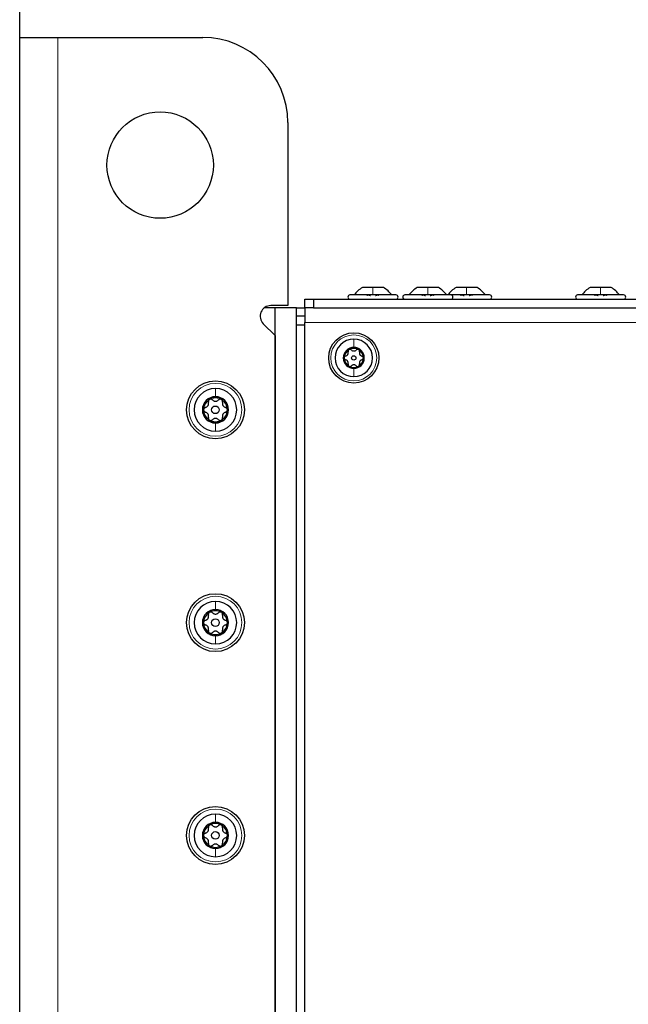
# Paper-space layout 'Blatt3' of a CAD drawing. Header units: millimetres. Extents: x 5 to 418, y 2 to 292.
# Tile 87 of 97: x 192 to 216, y 223 to 262. Entities that reach past the tile are written whole.
import ezdxf

# ---------------------------------------------------------------- set-up
doc = ezdxf.new("R2010")
doc.units = ezdxf.units.MM
doc.layers.add('SLD-0', color=7, linetype='Continuous')
doc.styles.add('SLDTEXTSTYLE0', font='TXT', dxfattribs={"width": 0.605})
doc.dimstyles.new('SLDDIMSTYLE1', dxfattribs={"dimtxt": 3.5, "dimasz": 3.302, "dimexe": 0, "dimexo": 0.0625, "dimgap": 0.875, "dimtad": 1, "dimlfac": 6, "dimrnd": 1e-09, "dimzin": 12, "dimdsep": 46, "dimtxsty": 'SLDTEXTSTYLE0', "dimsah": 1, "dimcen": 0.09, "dimadec": 0, "dimazin": 3, "dimtfac": 1, "dimtofl": 0, "dimtmove": 0, "dimatfit": 3, "dimfxl": 1, "dimfrac": 2, "dimtolj": 1, "dimtzin": 12, "dimarcsym": 0})

# ---------------------------------------------------------------- blocks, each defined once
blk = doc.blocks.new('_D_14')
at = {"layer": 'SLD-0', "color": 7}
for p, q in [((191.925, 260.94), (191.925, 271.94)), ((241.342, 248.456), (241.342, 271.94)), ((241.342, 270.94), (191.925, 270.94))]:
    blk.add_line(p, q, dxfattribs=at)
for points in [[(191.925, 270.94), (195.227, 270.432), (195.227, 271.448)], [(241.342, 270.94), (238.04, 271.448), (238.04, 270.432)]]:
    blk.add_solid(points, dxfattribs=at)
at = {"layer": 'SLD-0', "color": 7, "insert": (210.618, 275.451), "char_height": 3.5, "attachment_point": 1, "style": 'SLDTEXTSTYLE0'}
blk.add_mtext('296,5', dxfattribs=at)

psp = doc.layouts.new('Blatt3')

# ---------------------------------------------------------------- linework, layer by layer
at = {"color": 7, "linetype": 'Continuous', "lineweight": 25}
for p, q in [((191.9253, 99.273), (191.9253, 260.9397)), ((191.9253, 260.9397), (193.4253, 260.9397)), ((193.4253, 260.9397), (199.092, 260.9397)), ((202.4253, 257.6063), (202.4253, 250.4397)), ((205.7586, 251.148), (205.3461, 251.148)), ((206.1711, 251.148), (205.7586, 251.148)), ((207.9086, 251.148), (207.4961, 251.148)), ((208.3211, 251.148), (207.9086, 251.148)), ((209.4253, 251.148), (209.0128, 251.148)), ((209.8378, 251.148), (209.4253, 251.148)), ((214.6753, 251.148), (214.2628, 251.148)), ((215.0878, 251.148), (214.6753, 251.148)), ((203.092, 250.3563), (203.092, 250.6897)), ((203.092, 250.6897), (203.4253, 250.6897)), ((203.4253, 250.6897), (203.4253, 250.3563)), ((203.4253, 250.6897), (230.492, 250.6897)), ((205.7586, 250.8563), (204.8586, 250.8563)), ((206.6586, 250.8563), (205.7586, 250.8563)), ((207.9086, 250.8563), (207.0086, 250.8563)), ((208.8086, 250.8563), (207.9086, 250.8563)), ((209.4253, 250.8563), (208.8086, 250.8563)), ((210.3253, 250.8563), (209.4253, 250.8563)), ((214.6753, 250.8563), (213.7753, 250.8563)), ((215.5753, 250.8563), (214.6753, 250.8563)), ((201.9253, 250.3563), (201.5086, 250.3563)), ((202.4253, 250.4397), (201.7586, 250.4397)), ((201.9253, 164.6897), (201.9253, 250.3563)), ((202.7586, 250.3563), (201.9253, 250.3563)), ((202.7586, 164.6897), (202.7586, 250.3563)), ((202.7586, 250.3563), (203.092, 250.3563)), ((203.092, 250.3563), (203.092, 249.773)), ((203.4253, 250.3563), (203.092, 250.3563)), ((203.4253, 250.3563), (230.0753, 250.3563)), ((203.092, 250.023), (202.7586, 250.023)), ((201.464, 249.7284), (201.9253, 249.2671)), ((202.7586, 106.8563), (202.7586, 249.6897)), ((202.7586, 249.6897), (203.092, 249.6897)), ((203.092, 219.4397), (203.092, 249.773)), ((201.9253, 249.2671), (201.9253, 151.7956))]:
    psp.add_line(p, q, dxfattribs=at)
at = {"color": 7, "linetype": 'Continuous', "lineweight": 18}
for p, q in [((193.4253, 260.9397), (193.4253, 99.273)), ((203.092, 249.773), (229.4086, 249.773))]:
    psp.add_line(p, q, dxfattribs=at)
at = {"color": 7, "linetype": 'Continuous', "lineweight": 25}
for centre, radius in [((197.4253, 255.9397), 2.0833), ((205.0086, 248.3897), 0.9833), ((205.0086, 248.3897), 0.0863), ((199.592, 246.3563), 1.1333), ((199.592, 246.3563), 0.1491), ((199.592, 238.023), 1.1333), ((199.592, 238.023), 0.1491), ((199.592, 229.6897), 1.1333), ((199.592, 229.6897), 0.1491)]:
    psp.add_circle(centre, radius, dxfattribs=at)
at = {"color": 7, "linetype": 'Continuous', "lineweight": 18}
for centre, radius in [((205.0086, 248.3897), 0.9), ((199.592, 246.3563), 1.0333), ((199.592, 238.023), 1.0333), ((199.592, 229.6897), 1.0333)]:
    psp.add_circle(centre, radius, dxfattribs=at)
at = {"color": 7, "linetype": 'Continuous', "lineweight": 25}
for centre, radius, start, end in [((199.092, 257.6063), 3.3333, 0, 90), ((204.8586, 250.773), 0.0833, 90, 270), ((206.6586, 250.773), 0.0833, 270, 90), ((207.0086, 250.773), 0.0833, 90, 270), ((208.8086, 250.773), 0.0833, 270, 90), ((210.3253, 250.773), 0.0833, 270, 90), ((213.7753, 250.773), 0.0833, 90, 270), ((215.5753, 250.773), 0.0833, 270, 90), ((201.7586, 250.023), 0.4167, 90, 225), ((205.0086, 248.3897), 0.7333, 90, 270), ((205.0086, 248.3897), 0.7333, 270, 90), ((205.0086, 248.3897), 0.4125, 90, 270), ((205.0086, 248.3897), 0.375, 120, 180), ((205.0086, 248.3897), 0.375, 60, 120), ((205.0086, 248.3897), 0.4125, 270, 90), ((205.0086, 248.3897), 0.375, 360, 60), ((205.0086, 248.3897), 0.375, 180, 240), ((205.0086, 248.3897), 0.375, 300, 360), ((205.0086, 248.3897), 0.375, 240, 300), ((199.592, 246.3563), 0.8333, 90, 270), ((199.592, 246.3563), 0.8333, 270, 90), ((199.592, 246.3563), 0.5133, 90, 270), ((199.592, 246.3563), 0.4667, 120, 180), ((199.592, 246.3563), 0.4667, 60, 120), ((199.592, 246.3563), 0.5133, 270, 90), ((199.592, 246.3563), 0.4667, 360, 60), ((199.592, 246.3563), 0.4667, 180, 240), ((199.592, 246.3563), 0.4667, 300, 360), ((199.592, 246.3563), 0.4667, 240, 300), ((199.592, 238.023), 0.8333, 90, 270), ((199.592, 238.023), 0.8333, 270, 90), ((199.592, 238.023), 0.5133, 90, 270), ((199.592, 238.023), 0.4667, 120, 180), ((199.592, 238.023), 0.4667, 60, 120), ((199.592, 238.023), 0.5133, 270, 90), ((199.592, 238.023), 0.4667, 0, 60), ((199.592, 238.023), 0.4667, 180, 240), ((199.592, 238.023), 0.4667, 300, 0), ((199.592, 238.023), 0.4667, 240, 300), ((199.592, 229.6897), 0.8333, 90, 270), ((199.592, 229.6897), 0.5133, 90, 270), ((199.592, 229.6897), 0.8333, 270, 90), ((199.592, 229.6897), 0.5133, 270, 90), ((199.592, 229.6897), 0.4667, 120, 180), ((199.592, 229.6897), 0.4667, 60, 120), ((199.592, 229.6897), 0.4667, 0, 60), ((199.592, 229.6897), 0.4667, 180, 240), ((199.592, 229.6897), 0.4667, 300, 0), ((199.592, 229.6897), 0.4667, 240, 300)]:
    psp.add_arc(centre, radius, start, end, dxfattribs=at)
for points, knots in [([(205.3461, 251.148), (205.2843, 251.1086), (205.1607, 251.0297), (205.0704, 250.9141), (205.0253, 250.8563)], [0, 0, 0, 0, 0.4999999, 1, 1, 1, 1]), ([(205.3461, 251.148), (205.2843, 251.1086), (205.1607, 251.0297), (205.0704, 250.9141), (205.0253, 250.8563)], [0, 0, 0, 0, 0.49999987, 1, 1, 1, 1]), ([(206.492, 250.8563), (206.4468, 250.9141), (206.3566, 251.0297), (206.233, 251.1086), (206.1711, 251.148)], [0, 0, 0, 0, 0.5000001, 1, 1, 1, 1]), ([(206.492, 250.8563), (206.4468, 250.9141), (206.3566, 251.0297), (206.233, 251.1086), (206.1711, 251.148)], [0, 0, 0, 0, 0.5000001, 1, 1, 1, 1]), ([(205.5368, 250.8278), (205.5352, 250.8317), (205.5321, 250.8395), (205.537, 250.8487), (205.5498, 250.8548), (205.5702, 250.8571), (205.5954, 250.8549), (205.6214, 250.8488), (205.6454, 250.8395), (205.6572, 250.8317), (205.6632, 250.8278)], [0, 0, 0, 0, 0.1252207, 0.2494814, 0.3743239, 0.4990613, 0.6238954, 0.7493873, 0.8744403, 1, 1, 1, 1]), ([(205.8541, 250.8278), (205.86, 250.8317), (205.8718, 250.8395), (205.8956, 250.8487), (205.9216, 250.8548), (205.9467, 250.8571), (205.9673, 250.8549), (205.9802, 250.8488), (205.9852, 250.8395), (205.9821, 250.8317), (205.9805, 250.8278)], [0, 0, 0, 0, 0.1251933, 0.2494385, 0.3742794, 0.4990244, 0.6238686, 0.7493688, 0.8744304, 1, 1, 1, 1]), ([(207.6868, 250.8278), (207.6852, 250.8317), (207.6821, 250.8395), (207.687, 250.8487), (207.6998, 250.8548), (207.7202, 250.8571), (207.7454, 250.8549), (207.7714, 250.8488), (207.7954, 250.8395), (207.8072, 250.8317), (207.8132, 250.8278)], [0, 0, 0, 0, 0.1252207, 0.2494814, 0.3743239, 0.4990613, 0.6238954, 0.7493873, 0.8744403, 1, 1, 1, 1]), ([(208.0041, 250.8278), (208.01, 250.8317), (208.0218, 250.8395), (208.0456, 250.8487), (208.0716, 250.8548), (208.0967, 250.8571), (208.1173, 250.8549), (208.1302, 250.8488), (208.1352, 250.8395), (208.1321, 250.8317), (208.1305, 250.8278)], [0, 0, 0, 0, 0.1251933, 0.2494385, 0.3742794, 0.4990244, 0.6238686, 0.7493688, 0.8744304, 1, 1, 1, 1]), ([(209.2034, 250.8278), (209.2019, 250.8317), (209.1987, 250.8395), (209.2036, 250.8487), (209.2164, 250.8548), (209.2368, 250.8571), (209.262, 250.8549), (209.2881, 250.8488), (209.3121, 250.8395), (209.3239, 250.8317), (209.3298, 250.8278)], [0, 0, 0, 0, 0.1252207, 0.2494814, 0.3743239, 0.4990613, 0.6238954, 0.7493873, 0.8744403, 1, 1, 1, 1]), ([(209.5208, 250.8278), (209.5267, 250.8317), (209.5385, 250.8395), (209.5623, 250.8487), (209.5882, 250.8548), (209.6134, 250.8571), (209.634, 250.8549), (209.6469, 250.8488), (209.6519, 250.8395), (209.6487, 250.8317), (209.6472, 250.8278)], [0, 0, 0, 0, 0.1251933, 0.2494385, 0.3742794, 0.4990244, 0.6238686, 0.7493688, 0.8744304, 1, 1, 1, 1]), ([(214.4534, 250.8278), (214.4519, 250.8317), (214.4487, 250.8395), (214.4536, 250.8487), (214.4664, 250.8548), (214.4868, 250.8571), (214.512, 250.8549), (214.5381, 250.8488), (214.5621, 250.8395), (214.5739, 250.8317), (214.5798, 250.8278)], [0, 0, 0, 0, 0.1252207, 0.2494814, 0.3743239, 0.4990613, 0.6238954, 0.7493873, 0.8744403, 1, 1, 1, 1]), ([(214.7708, 250.8278), (214.7767, 250.8317), (214.7885, 250.8395), (214.8123, 250.8487), (214.8382, 250.8548), (214.8634, 250.8571), (214.884, 250.8549), (214.8969, 250.8488), (214.9019, 250.8395), (214.8987, 250.8317), (214.8972, 250.8278)], [0, 0, 0, 0, 0.1251933, 0.2494385, 0.3742794, 0.4990244, 0.6238686, 0.7493688, 0.8744304, 1, 1, 1, 1]), ([(204.8211, 248.7144), (204.814, 248.7092), (204.7997, 248.6989), (204.7871, 248.6759), (204.782, 248.6512), (204.7852, 248.6357), (204.7868, 248.628)], [0, 0, 0, 0, 0.2498571, 0.4994664, 0.7490114, 1, 1, 1, 1]), ([(204.9132, 248.7009), (204.9073, 248.7062), (204.8955, 248.7167), (204.8716, 248.7246), (204.8453, 248.7253), (204.8292, 248.718), (204.8211, 248.7144)], [0, 0, 0, 0, 0.24980712, 0.50005507, 0.75030939, 1, 1, 1, 1]), ([(204.9132, 248.7009), (204.9261, 248.6898), (204.9454, 248.6731), (204.9804, 248.662), (205.0084, 248.6587), (205.0365, 248.6619), (205.0717, 248.673), (205.0911, 248.6898), (205.1041, 248.7009)], [0, 0, 0, 0, 0.2491679, 0.3743031, 0.4989033, 0.6239875, 0.7497462, 1, 1, 1, 1]), ([(205.1961, 248.7144), (205.1881, 248.718), (205.1719, 248.7253), (205.1457, 248.7246), (205.1219, 248.7167), (205.11, 248.7062), (205.1041, 248.7009)], [0, 0, 0, 0, 0.250033, 0.4996315, 0.7492277, 1, 1, 1, 1]), ([(205.2305, 248.628), (205.2321, 248.6357), (205.2352, 248.6512), (205.2302, 248.6758), (205.2176, 248.6989), (205.2033, 248.7092), (205.1961, 248.7144)], [0, 0, 0, 0, 0.2498147, 0.4999078, 0.7501201, 1, 1, 1, 1]), ([(204.6913, 248.4626), (204.6838, 248.4601), (204.6689, 248.4552), (204.65, 248.4385), (204.6364, 248.4161), (204.6345, 248.3985), (204.6336, 248.3897)], [0, 0, 0, 0, 0.2498519, 0.4999015, 0.7501147, 1, 1, 1, 1]), ([(204.6336, 248.3897), (204.6345, 248.3809), (204.6364, 248.3633), (204.65, 248.3409), (204.6688, 248.3242), (204.6838, 248.3192), (204.6913, 248.3167)], [0, 0, 0, 0, 0.2499907, 0.4996106, 0.7491271, 1, 1, 1, 1]), ([(204.6913, 248.4626), (204.7074, 248.4682), (204.7316, 248.4767), (204.7587, 248.5014), (204.7755, 248.524), (204.7868, 248.5499), (204.7948, 248.5859), (204.79, 248.6112), (204.7868, 248.628)], [0, 0, 0, 0, 0.24920104, 0.37433782, 0.49893155, 0.62400843, 0.74976002, 1, 1, 1, 1]), ([(204.7868, 248.1514), (204.79, 248.1681), (204.7947, 248.1932), (204.7869, 248.229), (204.7757, 248.255), (204.7589, 248.2777), (204.7317, 248.3026), (204.7075, 248.3111), (204.6913, 248.3167)], [0, 0, 0, 0, 0.2491995, 0.3743362, 0.4989302, 0.6240074, 0.7497593, 1, 1, 1, 1]), ([(205.2305, 248.628), (205.2273, 248.6112), (205.2225, 248.5861), (205.2303, 248.5503), (205.2415, 248.5244), (205.2583, 248.5016), (205.2855, 248.4767), (205.3098, 248.4683), (205.3259, 248.4626)], [0, 0, 0, 0, 0.2491995, 0.3743362, 0.4989302, 0.6240074, 0.7497593, 1, 1, 1, 1]), ([(205.3259, 248.3167), (205.3099, 248.3111), (205.2857, 248.3027), (205.2586, 248.278), (205.2417, 248.2553), (205.2305, 248.2294), (205.2225, 248.1934), (205.2273, 248.1682), (205.2305, 248.1514)], [0, 0, 0, 0, 0.249201, 0.3743378, 0.4989316, 0.6240084, 0.74976, 1, 1, 1, 1]), ([(205.3836, 248.3897), (205.3827, 248.3985), (205.3809, 248.416), (205.3673, 248.4384), (205.3485, 248.4551), (205.3335, 248.4601), (205.3259, 248.4626)], [0, 0, 0, 0, 0.2499907, 0.4996106, 0.7491271, 1, 1, 1, 1]), ([(205.3259, 248.3167), (205.3334, 248.3192), (205.3484, 248.3242), (205.3672, 248.3408), (205.3809, 248.3633), (205.3827, 248.3809), (205.3836, 248.3897)], [0, 0, 0, 0, 0.2498519, 0.4999015, 0.7501147, 1, 1, 1, 1]), ([(204.7868, 248.1514), (204.7852, 248.1436), (204.782, 248.1282), (204.7871, 248.1035), (204.7996, 248.0805), (204.814, 248.0701), (204.8211, 248.0649)], [0, 0, 0, 0, 0.2498147, 0.4999078, 0.7501201, 1, 1, 1, 1]), ([(204.8211, 248.0649), (204.8292, 248.0613), (204.8453, 248.0541), (204.8716, 248.0547), (204.8954, 248.0626), (204.9072, 248.0731), (204.9132, 248.0784)], [0, 0, 0, 0, 0.250033, 0.4996315, 0.7492277, 1, 1, 1, 1]), ([(205.1041, 248.0784), (205.0912, 248.0895), (205.0718, 248.1062), (205.0369, 248.1173), (205.0089, 248.1206), (204.9808, 248.1174), (204.9456, 248.1063), (204.9261, 248.0895), (204.9132, 248.0784)], [0, 0, 0, 0, 0.2491679, 0.3743031, 0.4989033, 0.6239875, 0.7497462, 1, 1, 1, 1]), ([(205.1041, 248.0784), (205.11, 248.0731), (205.1218, 248.0627), (205.1457, 248.0547), (205.1719, 248.0541), (205.1881, 248.0613), (205.1961, 248.0649)], [0, 0, 0, 0, 0.2498071, 0.5000551, 0.7503094, 1, 1, 1, 1]), ([(205.1961, 248.0649), (205.2033, 248.0701), (205.2176, 248.0804), (205.2302, 248.1035), (205.2352, 248.1281), (205.2321, 248.1436), (205.2305, 248.1514)], [0, 0, 0, 0, 0.2498571, 0.4994664, 0.7490114, 1, 1, 1, 1]), ([(199.3586, 246.7605), (199.3497, 246.754), (199.3319, 246.7411), (199.3163, 246.7125), (199.31, 246.6818), (199.3139, 246.6626), (199.3159, 246.6529)], [0, 0, 0, 0, 0.24985796, 0.49946675, 0.74901133, 1, 1, 1, 1]), ([(199.4732, 246.7437), (199.4658, 246.7502), (199.4511, 246.7633), (199.4214, 246.7732), (199.3888, 246.774), (199.3687, 246.765), (199.3586, 246.7605)], [0, 0, 0, 0, 0.249806, 0.5000545, 0.7503094, 1, 1, 1, 1]), ([(199.8253, 246.7605), (199.8153, 246.765), (199.7952, 246.7739), (199.7625, 246.7732), (199.7329, 246.7633), (199.7181, 246.7502), (199.7108, 246.7437)], [0, 0, 0, 0, 0.250032, 0.4996317, 0.7492275, 1, 1, 1, 1]), ([(199.8681, 246.6529), (199.87, 246.6625), (199.874, 246.6818), (199.8677, 246.7124), (199.852, 246.7411), (199.8342, 246.754), (199.8253, 246.7605)], [0, 0, 0, 0, 0.249816, 0.4999076, 0.7501199, 1, 1, 1, 1]), ([(199.1971, 246.4471), (199.1878, 246.444), (199.1691, 246.4378), (199.1457, 246.4171), (199.1287, 246.3892), (199.1264, 246.3673), (199.1253, 246.3563)], [0, 0, 0, 0, 0.24985308, 0.49990135, 0.75011449, 1, 1, 1, 1]), ([(199.1971, 246.4471), (199.2171, 246.4541), (199.2472, 246.4646), (199.2809, 246.4953), (199.3019, 246.5235), (199.3159, 246.5558), (199.3258, 246.6006), (199.3199, 246.632), (199.3159, 246.6529)], [0, 0, 0, 0, 0.2492203, 0.374358, 0.498948, 0.6240206, 0.749768, 1, 1, 1, 1]), ([(199.4732, 246.7437), (199.4892, 246.7299), (199.5133, 246.7091), (199.5568, 246.6952), (199.5917, 246.6911), (199.6267, 246.6951), (199.6704, 246.7089), (199.6946, 246.7298), (199.7108, 246.7437)], [0, 0, 0, 0, 0.2491937, 0.3743301, 0.4989253, 0.6240038, 0.7497569, 1, 1, 1, 1]), ([(199.8681, 246.6529), (199.8641, 246.6321), (199.8581, 246.6008), (199.8679, 246.5562), (199.8818, 246.524), (199.9027, 246.4957), (199.9366, 246.4647), (199.9667, 246.4542), (199.9868, 246.4471)], [0, 0, 0, 0, 0.2492191, 0.3743567, 0.4989469, 0.6240198, 0.7497675, 1, 1, 1, 1]), ([(200.0586, 246.3563), (200.0575, 246.3673), (200.0552, 246.3891), (200.0383, 246.417), (200.0149, 246.4378), (199.9962, 246.444), (199.9868, 246.4471)], [0, 0, 0, 0, 0.24998976, 0.49961083, 0.7491272, 1, 1, 1, 1]), ([(199.1253, 246.3563), (199.1264, 246.3454), (199.1287, 246.3235), (199.1457, 246.2956), (199.1691, 246.2749), (199.1877, 246.2686), (199.1971, 246.2655)], [0, 0, 0, 0, 0.24998976, 0.49961083, 0.7491272, 1, 1, 1, 1]), ([(199.3159, 246.0598), (199.3198, 246.0806), (199.3258, 246.1119), (199.3161, 246.1565), (199.3022, 246.1887), (199.2812, 246.217), (199.2474, 246.248), (199.2172, 246.2585), (199.1971, 246.2655)], [0, 0, 0, 0, 0.2492191, 0.3743567, 0.4989469, 0.6240198, 0.7497675, 1, 1, 1, 1]), ([(199.3159, 246.0598), (199.3139, 246.0501), (199.31, 246.0309), (199.3162, 246.0002), (199.3319, 245.9715), (199.3497, 245.9586), (199.3586, 245.9522)], [0, 0, 0, 0, 0.249816, 0.4999076, 0.7501199, 1, 1, 1, 1]), ([(199.7108, 245.969), (199.6947, 245.9828), (199.6706, 246.0036), (199.6271, 246.0174), (199.5922, 246.0215), (199.5573, 246.0175), (199.5135, 246.0037), (199.4893, 245.9829), (199.4732, 245.969)], [0, 0, 0, 0, 0.2491937, 0.3743301, 0.4989253, 0.6240038, 0.7497569, 1, 1, 1, 1]), ([(199.8253, 245.9522), (199.8342, 245.9586), (199.852, 245.9715), (199.8677, 246.0002), (199.874, 246.0308), (199.87, 246.0501), (199.8681, 246.0598)], [0, 0, 0, 0, 0.249858, 0.4994668, 0.7490113, 1, 1, 1, 1]), ([(199.9868, 246.2655), (199.9668, 246.2585), (199.9368, 246.2481), (199.903, 246.2173), (199.882, 246.1892), (199.868, 246.1569), (199.8581, 246.1121), (199.8641, 246.0807), (199.8681, 246.0598)], [0, 0, 0, 0, 0.2492203, 0.374358, 0.498948, 0.6240206, 0.749768, 1, 1, 1, 1]), ([(199.9868, 246.2655), (199.9962, 246.2686), (200.0148, 246.2748), (200.0382, 246.2956), (200.0552, 246.3235), (200.0575, 246.3454), (200.0586, 246.3563)], [0, 0, 0, 0, 0.2498531, 0.4999013, 0.7501145, 1, 1, 1, 1]), ([(199.3586, 245.9522), (199.3687, 245.9477), (199.3888, 245.9387), (199.4214, 245.9395), (199.4511, 245.9494), (199.4658, 245.9624), (199.4732, 245.969)], [0, 0, 0, 0, 0.250032, 0.4996317, 0.7492275, 1, 1, 1, 1]), ([(199.7108, 245.969), (199.7181, 245.9624), (199.7328, 245.9494), (199.7625, 245.9395), (199.7952, 245.9387), (199.8153, 245.9477), (199.8253, 245.9522)], [0, 0, 0, 0, 0.249806, 0.5000545, 0.7503094, 1, 1, 1, 1]), ([(199.1971, 238.1138), (199.2171, 238.1208), (199.2472, 238.1313), (199.2809, 238.162), (199.3019, 238.1902), (199.3159, 238.2224), (199.3258, 238.2672), (199.3199, 238.2987), (199.3159, 238.3196)], [0, 0, 0, 0, 0.2492203, 0.374358, 0.498948, 0.6240206, 0.749768, 1, 1, 1, 1]), ([(199.3586, 238.4271), (199.3497, 238.4207), (199.3319, 238.4078), (199.3163, 238.3792), (199.31, 238.3485), (199.3139, 238.3292), (199.3159, 238.3196)], [0, 0, 0, 0, 0.24985796, 0.49946675, 0.74901133, 1, 1, 1, 1]), ([(199.4732, 238.4104), (199.4658, 238.4169), (199.4511, 238.4299), (199.4214, 238.4399), (199.3888, 238.4406), (199.3687, 238.4316), (199.3586, 238.4271)], [0, 0, 0, 0, 0.249806, 0.5000545, 0.7503094, 1, 1, 1, 1]), ([(199.4732, 238.4104), (199.4892, 238.3965), (199.5133, 238.3757), (199.5568, 238.3619), (199.5917, 238.3578), (199.6267, 238.3618), (199.6704, 238.3756), (199.6946, 238.3965), (199.7108, 238.4104)], [0, 0, 0, 0, 0.2491937, 0.3743301, 0.4989253, 0.6240038, 0.7497569, 1, 1, 1, 1]), ([(199.8253, 238.4271), (199.8153, 238.4316), (199.7952, 238.4406), (199.7625, 238.4399), (199.7329, 238.43), (199.7181, 238.4169), (199.7108, 238.4104)], [0, 0, 0, 0, 0.250032, 0.4996317, 0.7492275, 1, 1, 1, 1]), ([(199.8681, 238.3196), (199.87, 238.3292), (199.874, 238.3484), (199.8677, 238.3791), (199.852, 238.4078), (199.8342, 238.4207), (199.8253, 238.4271)], [0, 0, 0, 0, 0.249816, 0.4999076, 0.7501199, 1, 1, 1, 1]), ([(199.8681, 238.3196), (199.8641, 238.2987), (199.8581, 238.2675), (199.8679, 238.2229), (199.8818, 238.1906), (199.9027, 238.1624), (199.9366, 238.1314), (199.9667, 238.1208), (199.9868, 238.1138)], [0, 0, 0, 0, 0.2492191, 0.3743567, 0.4989469, 0.6240198, 0.7497675, 1, 1, 1, 1]), ([(199.1971, 238.1138), (199.1878, 238.1107), (199.1691, 238.1045), (199.1457, 238.0838), (199.1287, 238.0558), (199.1264, 238.0339), (199.1253, 238.023)], [0, 0, 0, 0, 0.24985308, 0.49990135, 0.75011449, 1, 1, 1, 1]), ([(199.1253, 238.023), (199.1264, 238.0121), (199.1287, 237.9902), (199.1457, 237.9623), (199.1691, 237.9415), (199.1877, 237.9353), (199.1971, 237.9322)], [0, 0, 0, 0, 0.24998976, 0.49961083, 0.7491272, 1, 1, 1, 1]), ([(199.3159, 237.7264), (199.3198, 237.7473), (199.3258, 237.7785), (199.3161, 237.8231), (199.3022, 237.8554), (199.2812, 237.8836), (199.2474, 237.9146), (199.2172, 237.9252), (199.1971, 237.9322)], [0, 0, 0, 0, 0.2492191, 0.3743567, 0.4989469, 0.6240198, 0.7497675, 1, 1, 1, 1]), ([(199.9868, 237.9322), (199.9668, 237.9252), (199.9368, 237.9147), (199.903, 237.884), (199.882, 237.8558), (199.868, 237.8236), (199.8581, 237.7788), (199.8641, 237.7473), (199.8681, 237.7264)], [0, 0, 0, 0, 0.2492203, 0.374358, 0.498948, 0.6240206, 0.749768, 1, 1, 1, 1]), ([(200.0586, 238.023), (200.0575, 238.0339), (200.0552, 238.0558), (200.0383, 238.0837), (200.0149, 238.1045), (199.9962, 238.1107), (199.9868, 238.1138)], [0, 0, 0, 0, 0.24998976, 0.49961083, 0.7491272, 1, 1, 1, 1]), ([(199.9868, 237.9322), (199.9962, 237.9353), (200.0148, 237.9415), (200.0382, 237.9622), (200.0552, 237.9902), (200.0575, 238.0121), (200.0586, 238.023)], [0, 0, 0, 0, 0.2498531, 0.4999013, 0.7501145, 1, 1, 1, 1]), ([(199.3159, 237.7264), (199.3139, 237.7168), (199.31, 237.6976), (199.3162, 237.6669), (199.3319, 237.6382), (199.3497, 237.6253), (199.3586, 237.6189)], [0, 0, 0, 0, 0.249816, 0.4999076, 0.7501199, 1, 1, 1, 1]), ([(199.3586, 237.6189), (199.3687, 237.6144), (199.3888, 237.6054), (199.4214, 237.6061), (199.4511, 237.616), (199.4658, 237.6291), (199.4732, 237.6356)], [0, 0, 0, 0, 0.250032, 0.4996317, 0.7492275, 1, 1, 1, 1]), ([(199.7108, 237.6356), (199.6947, 237.6495), (199.6706, 237.6702), (199.6271, 237.6841), (199.5922, 237.6882), (199.5573, 237.6842), (199.5135, 237.6704), (199.4893, 237.6495), (199.4732, 237.6356)], [0, 0, 0, 0, 0.2491937, 0.3743301, 0.4989253, 0.6240038, 0.7497569, 1, 1, 1, 1]), ([(199.7108, 237.6356), (199.7181, 237.6291), (199.7328, 237.6161), (199.7625, 237.6061), (199.7952, 237.6054), (199.8153, 237.6144), (199.8253, 237.6189)], [0, 0, 0, 0, 0.249806, 0.5000545, 0.7503094, 1, 1, 1, 1]), ([(199.8253, 237.6189), (199.8342, 237.6253), (199.852, 237.6382), (199.8677, 237.6668), (199.874, 237.6975), (199.87, 237.7168), (199.8681, 237.7264)], [0, 0, 0, 0, 0.249858, 0.4994668, 0.7490113, 1, 1, 1, 1]), ([(199.1971, 229.7805), (199.2171, 229.7875), (199.2472, 229.7979), (199.2809, 229.8287), (199.3019, 229.8568), (199.3159, 229.8891), (199.3258, 229.9339), (199.3199, 229.9653), (199.3159, 229.9862)], [0, 0, 0, 0, 0.2492203, 0.374358, 0.498948, 0.6240206, 0.749768, 1, 1, 1, 1]), ([(199.3586, 230.0938), (199.3497, 230.0874), (199.3319, 230.0745), (199.3163, 230.0458), (199.31, 230.0152), (199.3139, 229.9959), (199.3159, 229.9862)], [0, 0, 0, 0, 0.249858, 0.4994668, 0.7490113, 1, 1, 1, 1]), ([(199.4732, 230.077), (199.4658, 230.0836), (199.4511, 230.0966), (199.4214, 230.1065), (199.3888, 230.1073), (199.3687, 230.0983), (199.3586, 230.0938)], [0, 0, 0, 0, 0.249806, 0.5000545, 0.7503094, 1, 1, 1, 1]), ([(199.4732, 230.077), (199.4892, 230.0632), (199.5133, 230.0424), (199.5568, 230.0286), (199.5917, 230.0245), (199.6267, 230.0285), (199.6704, 230.0423), (199.6946, 230.0631), (199.7108, 230.077)], [0, 0, 0, 0, 0.2491937, 0.3743301, 0.4989253, 0.6240038, 0.7497569, 1, 1, 1, 1]), ([(199.8253, 230.0938), (199.8153, 230.0983), (199.7952, 230.1073), (199.7625, 230.1065), (199.7329, 230.0966), (199.7181, 230.0836), (199.7108, 230.077)], [0, 0, 0, 0, 0.250032, 0.4996317, 0.7492275, 1, 1, 1, 1]), ([(199.8681, 229.9862), (199.87, 229.9958), (199.874, 230.0151), (199.8677, 230.0458), (199.852, 230.0745), (199.8342, 230.0874), (199.8253, 230.0938)], [0, 0, 0, 0, 0.249816, 0.4999076, 0.7501199, 1, 1, 1, 1]), ([(199.8681, 229.9862), (199.8641, 229.9654), (199.8581, 229.9341), (199.8679, 229.8895), (199.8818, 229.8573), (199.9027, 229.829), (199.9366, 229.798), (199.9667, 229.7875), (199.9868, 229.7805)], [0, 0, 0, 0, 0.24921908, 0.37435669, 0.49894691, 0.62401981, 0.74976746, 1, 1, 1, 1]), ([(199.1971, 229.7805), (199.1878, 229.7774), (199.1691, 229.7712), (199.1457, 229.7504), (199.1287, 229.7225), (199.1264, 229.7006), (199.1253, 229.6897)], [0, 0, 0, 0, 0.2498531, 0.4999013, 0.7501145, 1, 1, 1, 1]), ([(199.1253, 229.6897), (199.1264, 229.6787), (199.1287, 229.6568), (199.1457, 229.629), (199.1691, 229.6082), (199.1877, 229.602), (199.1971, 229.5989)], [0, 0, 0, 0, 0.2499898, 0.4996108, 0.7491272, 1, 1, 1, 1]), ([(199.3159, 229.3931), (199.3198, 229.4139), (199.3258, 229.4452), (199.3161, 229.4898), (199.3022, 229.522), (199.2812, 229.5503), (199.2474, 229.5813), (199.2172, 229.5918), (199.1971, 229.5989)], [0, 0, 0, 0, 0.2492191, 0.3743567, 0.4989469, 0.6240198, 0.7497675, 1, 1, 1, 1]), ([(199.9868, 229.5989), (199.9668, 229.5919), (199.9368, 229.5814), (199.903, 229.5507), (199.882, 229.5225), (199.868, 229.4902), (199.8581, 229.4454), (199.8641, 229.414), (199.8681, 229.3931)], [0, 0, 0, 0, 0.2492203, 0.374358, 0.498948, 0.6240206, 0.749768, 1, 1, 1, 1]), ([(200.0586, 229.6897), (200.0575, 229.7006), (200.0552, 229.7225), (200.0383, 229.7504), (200.0149, 229.7711), (199.9962, 229.7774), (199.9868, 229.7805)], [0, 0, 0, 0, 0.2499898, 0.4996108, 0.7491272, 1, 1, 1, 1]), ([(199.9868, 229.5989), (199.9962, 229.602), (200.0148, 229.6082), (200.0382, 229.6289), (200.0552, 229.6568), (200.0575, 229.6787), (200.0586, 229.6897)], [0, 0, 0, 0, 0.2498531, 0.4999013, 0.7501145, 1, 1, 1, 1]), ([(199.3159, 229.3931), (199.3139, 229.3835), (199.31, 229.3642), (199.3162, 229.3336), (199.3319, 229.3049), (199.3497, 229.292), (199.3586, 229.2855)], [0, 0, 0, 0, 0.249816, 0.4999076, 0.7501199, 1, 1, 1, 1]), ([(199.3586, 229.2855), (199.3687, 229.281), (199.3888, 229.272), (199.4214, 229.2728), (199.4511, 229.2827), (199.4658, 229.2957), (199.4732, 229.3023)], [0, 0, 0, 0, 0.250032, 0.4996317, 0.7492275, 1, 1, 1, 1]), ([(199.7108, 229.3023), (199.6947, 229.3161), (199.6706, 229.3369), (199.6271, 229.3508), (199.5922, 229.3549), (199.5573, 229.3509), (199.5135, 229.3371), (199.4893, 229.3162), (199.4732, 229.3023)], [0, 0, 0, 0, 0.2491937, 0.3743301, 0.4989253, 0.6240038, 0.7497569, 1, 1, 1, 1]), ([(199.7108, 229.3023), (199.7181, 229.2958), (199.7328, 229.2827), (199.7625, 229.2728), (199.7952, 229.272), (199.8153, 229.281), (199.8253, 229.2855)], [0, 0, 0, 0, 0.249806, 0.5000545, 0.7503094, 1, 1, 1, 1]), ([(199.8253, 229.2855), (199.8342, 229.292), (199.852, 229.3049), (199.8677, 229.3335), (199.874, 229.3641), (199.87, 229.3834), (199.8681, 229.3931)], [0, 0, 0, 0, 0.249858, 0.4994668, 0.7490113, 1, 1, 1, 1])]:
    psp.add_open_spline(points, degree=3, knots=knots, dxfattribs=at)
for points in [[(205.3461, 251.148), (205.2843, 251.1086), (205.1606, 251.0297), (205.0704, 250.9141), (205.0253, 250.8563)], [(206.492, 250.8563), (206.4469, 250.9141), (206.3566, 251.0297), (206.233, 251.1086), (206.1711, 251.148)], [(207.4961, 251.148), (207.4343, 251.1086), (207.3106, 251.0297), (207.2204, 250.9141), (207.1753, 250.8563)], [(208.642, 250.8563), (208.5969, 250.9141), (208.5066, 251.0297), (208.383, 251.1086), (208.3211, 251.148)], [(209.0128, 251.148), (208.951, 251.1086), (208.8273, 251.0297), (208.7371, 250.9141), (208.692, 250.8563)], [(210.1586, 250.8563), (210.1135, 250.9141), (210.0233, 251.0297), (209.8996, 251.1086), (209.8378, 251.148)], [(214.2628, 251.148), (214.201, 251.1086), (214.0773, 251.0297), (213.9871, 250.9141), (213.942, 250.8563)], [(215.4086, 250.8563), (215.3635, 250.9141), (215.2733, 251.0297), (215.1496, 251.1086), (215.0878, 251.148)]]:
    psp.add_open_spline(points, degree=3, dxfattribs=at)
at = {"color": 7, "linetype": 'Continuous', "lineweight": 18}
for points in [[(205.7586, 250.8563), (205.7586, 250.9141), (205.7586, 251.0297), (205.7586, 251.1086), (205.7586, 251.148)], [(207.9086, 250.8563), (207.9086, 250.9141), (207.9086, 251.0297), (207.9086, 251.1086), (207.9086, 251.148)], [(209.4253, 250.8563), (209.4253, 250.9141), (209.4253, 251.0297), (209.4253, 251.1086), (209.4253, 251.148)], [(214.6753, 250.8563), (214.6753, 250.9141), (214.6753, 251.0297), (214.6753, 251.1086), (214.6753, 251.148)], [(205.0086, 249.123), (205.0086, 249.0779), (205.0086, 248.9877), (205.0086, 248.864), (205.0086, 248.8022)], [(205.0086, 247.6563), (205.0086, 247.7014), (205.0086, 247.7917), (205.0086, 247.9153), (205.0086, 247.9772)], [(199.592, 247.1897), (199.592, 247.1466), (199.592, 247.0604), (199.592, 246.9333), (199.592, 246.8697)], [(199.592, 245.523), (199.592, 245.5661), (199.592, 245.6522), (199.592, 245.7794), (199.592, 245.843)], [(199.592, 238.8563), (199.592, 238.8133), (199.592, 238.7271), (199.592, 238.5999), (199.592, 238.5363)], [(199.592, 237.1897), (199.592, 237.2327), (199.592, 237.3189), (199.592, 237.4461), (199.592, 237.5097)], [(199.592, 230.523), (199.592, 230.4799), (199.592, 230.3938), (199.592, 230.2666), (199.592, 230.203)], [(199.592, 228.8563), (199.592, 228.8994), (199.592, 228.9856), (199.592, 229.1127), (199.592, 229.1763)]]:
    psp.add_open_spline(points, degree=3, dxfattribs=at)

# ---------------------------------------------------------------- dimensions: what is measured, and where the dimension line sits
at = {"layer": 'SLD-0', "color": 7}
dim = psp.add_linear_dim(base=(191.9253, 270.9397), p1=(241.342, 248.4563), p2=(191.9253, 260.9397), dimstyle='SLDDIMSTYLE1', dxfattribs=at)
dim.commit()
dim.dimension.update_dxf_attribs({"geometry": '_D_14', "text_midpoint": (216.6336, 270.9397), "dimtype": 160})

doc.saveas('drawing.dxf')
